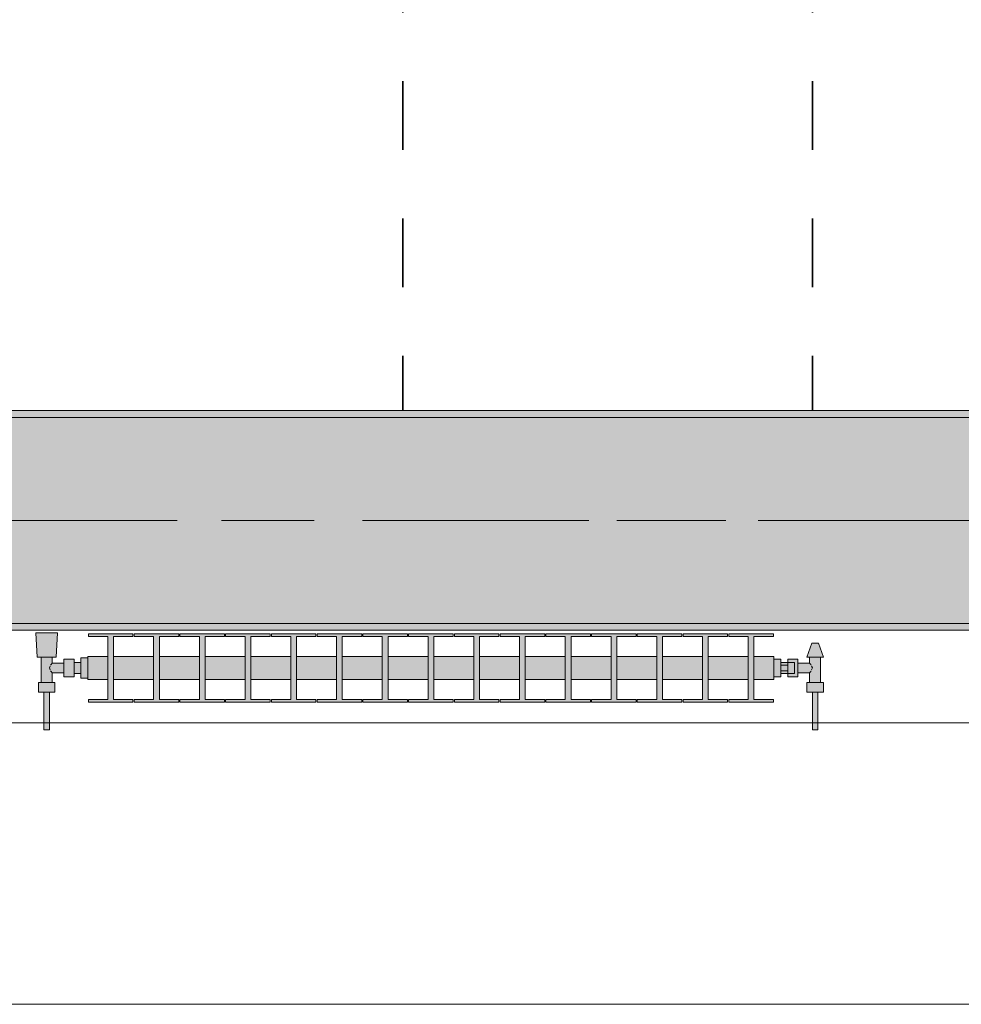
# Model space of a CAD drawing. Header units: metres. Extents: x -3.6 to 84.5, y -11 to 16.8.
# Tile 18 of 229: x 8.9 to 10.2, y -0.2 to 1.3. Entities that reach past the tile are written whole.
import ezdxf

# ---------------------------------------------------------------- set-up
doc = ezdxf.new("R2010")
doc.units = ezdxf.units.M
doc.header["$MEASUREMENT"] = 0
doc.linetypes.add('Achse', pattern=[0.2, 0.1, -0.05, 0, -0.05])
doc.linetypes.add('Strichlinie doppelt', pattern=[0.546806, 0.264583, -0.105833, 0.070556, -0.105833])
for name, color, linetype in [('155 - Bemaßung_ Beschriftung.Ausbau - Deckenelemente', 7, 'Continuous'), ('451 - Universal.Achsen Raster', 7, 'Continuous'), ('604 - Struktur.Wand Aussen', 7, 'Continuous'), ('608 - Struktur.Träger', 7, 'Continuous'), ('801 - HKLSE.Heizung_ Klima_ Lüftung', 7, 'Continuous')]:
    doc.layers.add(name, color=color, linetype=linetype)
pattern_1 = [(45, (0, 0), (-0.01767767, 0.01767767), [0, -0.025])]

msp = doc.modelspace()

# ---------------------------------------------------------------- hatches: boundary and pattern name
at = {"layer": '608 - Struktur.Träger', "linetype": 'Continuous', "lineweight": 0, "true_color": 0x000000}
h = msp.add_hatch(dxfattribs=at)
h.set_pattern_fill('Gips_0001', color=18, style=0, pattern_type=2)
h.set_pattern_definition(pattern_1)
h.paths.add_polyline_path([(7.89, 0.7), (11.17, 0.7), (11.17, 0.71), (7.89, 0.71)])
h = msp.add_hatch(dxfattribs=at)
h.set_pattern_fill('Beton__Stahlbeton_0001', color=18, style=0, pattern_type=2)
h.set_pattern_definition([(45, (0, 0), (-0.08485281, 0.08485281), []), (45, (-0.04243, 0.04243), (-0.08485281, 0.08485281), [0.09, -0.03])])
h.paths.add_polyline_path([(0.69, 0.7), (0.38, 0.7), (0.38, 0.4), (0.69, 0.4), (3.97, 0.4), (4.29, 0.4), (7.57, 0.4), (7.89, 0.4), (11.17, 0.4), (11.49, 0.4), (14.77, 0.4), (15.09, 0.4), (18.37, 0.4), (18.69, 0.4), (21.97, 0.4), (22.29, 0.4), (25.57, 0.4), (25.89, 0.4), (29.17, 0.4), (29.49, 0.4), (32.77, 0.4), (33.09, 0.4), (36.37, 0.4), (36.69, 0.4), (39.97, 0.4), (40.29, 0.4), (43.57, 0.4), (43.89, 0.4), (47.17, 0.4), (47.49, 0.4), (50.77, 0.4), (51.09, 0.4), (54.37, 0.4), (54.69, 0.4), (57.97, 0.4), (58.29, 0.4), (61.57, 0.4), (61.88, 0.4), (61.88, 0.7), (61.57, 0.7), (58.29, 0.7), (57.97, 0.7), (54.69, 0.7), (54.37, 0.7), (51.09, 0.7), (50.77, 0.7), (47.49, 0.7), (47.17, 0.7), (43.89, 0.7), (43.57, 0.7), (40.29, 0.7), (39.9, 0.7), (36.69, 0.7), (36.37, 0.7), (33.09, 0.7), (32.77, 0.7), (29.49, 0.7), (29.17, 0.7), (25.89, 0.7), (25.57, 0.7), (22.29, 0.7), (21.97, 0.7), (18.69, 0.7), (18.37, 0.7), (15.09, 0.7), (14.77, 0.7), (11.49, 0.7), (11.17, 0.7), (7.89, 0.7), (7.57, 0.7), (4.29, 0.7), (3.97, 0.7)])
h = msp.add_hatch(dxfattribs=at)
h.set_pattern_fill('Gips_0001', color=18, style=0, pattern_type=2)
h.set_pattern_definition(pattern_1)
h.paths.add_polyline_path([(7.89, 0.4), (7.89, 0.39), (11.17, 0.39), (11.17, 0.4)])
at = {"layer": '801 - HKLSE.Heizung_ Klima_ Lüftung', "linetype": 'Continuous', "lineweight": 0, "true_color": 0x3a3a3a}
for points in [[(8.95, 0.3497), (8.94, 0.3497), (8.94, 0.343), (8.93, 0.343), (8.93, 0.348), (8.915, 0.348), (8.915, 0.342), (8.898, 0.342), (8.898, 0.351), (8.904, 0.351), (8.906, 0.386), (8.874, 0.386), (8.876, 0.351), (8.882, 0.351), (8.882, 0.314), (8.878, 0.314), (8.878, 0.3), (8.886, 0.3), (8.886, 0.245), (8.894, 0.245), (8.894, 0.3), (8.902, 0.3), (8.902, 0.314), (8.898, 0.314), (8.898, 0.328), (8.915, 0.328), (8.915, 0.322), (8.93, 0.322), (8.93, 0.327), (8.94, 0.327), (8.94, 0.3203), (8.95, 0.3203)], [(8.95, 0.3183), (8.9792, 0.3183), (8.9792, 0.2892), (8.9508, 0.2892), (8.9508, 0.285), (9.0158, 0.285), (9.0158, 0.2892), (8.9875, 0.2892), (8.9875, 0.3183), (9.0458, 0.3183), (9.0458, 0.2892), (9.0175, 0.2892), (9.0175, 0.285), (9.0825, 0.285), (9.0825, 0.2892), (9.0542, 0.2892), (9.0542, 0.3183), (9.1125, 0.3183), (9.1125, 0.2892), (9.0842, 0.2892), (9.0842, 0.285), (9.1492, 0.285), (9.1492, 0.2892), (9.1208, 0.2892), (9.1208, 0.3183), (9.1792, 0.3183), (9.1792, 0.2892), (9.1508, 0.2892), (9.1508, 0.285), (9.2158, 0.285), (9.2158, 0.2892), (9.1875, 0.2892), (9.1875, 0.3183), (9.2458, 0.3183), (9.2458, 0.2892), (9.2175, 0.2892), (9.2175, 0.285), (9.2825, 0.285), (9.2825, 0.2892), (9.2542, 0.2892), (9.2542, 0.3183), (9.3125, 0.3183), (9.3125, 0.2892), (9.2842, 0.2892), (9.2842, 0.285), (9.3492, 0.285), (9.3492, 0.2892), (9.3208, 0.2892), (9.3208, 0.3183), (9.3792, 0.3183), (9.3792, 0.2892), (9.3508, 0.2892), (9.3508, 0.285), (9.4158, 0.285), (9.4158, 0.2892), (9.3875, 0.2892), (9.3875, 0.3183), (9.4458, 0.3183), (9.4458, 0.2892), (9.4175, 0.2892), (9.4175, 0.285), (9.4825, 0.285), (9.4825, 0.2892), (9.4542, 0.2892), (9.4542, 0.3183), (9.5125, 0.3183), (9.5125, 0.2892), (9.4842, 0.2892), (9.4842, 0.285), (9.5492, 0.285), (9.5492, 0.2892), (9.5208, 0.2892), (9.5208, 0.3183), (9.5792, 0.3183), (9.5792, 0.2892), (9.5508, 0.2892), (9.5508, 0.285), (9.6158, 0.285), (9.6158, 0.2892), (9.5875, 0.2892), (9.5875, 0.3183), (9.6458, 0.3183), (9.6458, 0.2892), (9.6175, 0.2892), (9.6175, 0.285), (9.6825, 0.285), (9.6825, 0.2892), (9.6542, 0.2892), (9.6542, 0.3183), (9.7125, 0.3183), (9.7125, 0.2892), (9.6842, 0.2892), (9.6842, 0.285), (9.7492, 0.285), (9.7492, 0.2892), (9.7208, 0.2892), (9.7208, 0.3183), (9.7792, 0.3183), (9.7792, 0.2892), (9.7508, 0.2892), (9.7508, 0.285), (9.8158, 0.285), (9.8158, 0.2892), (9.7875, 0.2892), (9.7875, 0.3183), (9.8458, 0.3183), (9.8458, 0.2892), (9.8175, 0.2892), (9.8175, 0.285), (9.8825, 0.285), (9.8825, 0.2892), (9.8542, 0.2892), (9.8542, 0.3183), (9.9125, 0.3183), (9.9125, 0.2892), (9.8842, 0.2892), (9.8842, 0.285), (9.9492, 0.285), (9.9492, 0.2892), (9.9208, 0.2892), (9.9208, 0.3183), (9.95, 0.3183), (9.95, 0.3517), (9.9208, 0.3517), (9.9208, 0.3808), (9.9492, 0.3808), (9.9492, 0.385), (9.8842, 0.385), (9.8842, 0.3808), (9.9125, 0.3808), (9.9125, 0.3517), (9.8542, 0.3517), (9.8542, 0.3808), (9.8825, 0.3808), (9.8825, 0.385), (9.8175, 0.385), (9.8175, 0.3808), (9.8458, 0.3808), (9.8458, 0.3517), (9.7875, 0.3517), (9.7875, 0.3808), (9.8158, 0.3808), (9.8158, 0.385), (9.7508, 0.385), (9.7508, 0.3808), (9.7792, 0.3808), (9.7792, 0.3517), (9.7208, 0.3517), (9.7208, 0.3808), (9.7492, 0.3808), (9.7492, 0.385), (9.6842, 0.385), (9.6842, 0.3808), (9.7125, 0.3808), (9.7125, 0.3517), (9.6542, 0.3517), (9.6542, 0.3808), (9.6825, 0.3808), (9.6825, 0.385), (9.6175, 0.385), (9.6175, 0.3808), (9.6458, 0.3808), (9.6458, 0.3517), (9.5875, 0.3517), (9.5875, 0.3808), (9.6158, 0.3808), (9.6158, 0.385), (9.5508, 0.385), (9.5508, 0.3808), (9.5792, 0.3808), (9.5792, 0.3517), (9.5208, 0.3517), (9.5208, 0.3808), (9.5492, 0.3808), (9.5492, 0.385), (9.4842, 0.385), (9.4842, 0.3808), (9.5125, 0.3808), (9.5125, 0.3517), (9.4542, 0.3517), (9.4542, 0.3808), (9.4825, 0.3808), (9.4825, 0.385), (9.4175, 0.385), (9.4175, 0.3808), (9.4458, 0.3808), (9.4458, 0.3517), (9.3875, 0.3517), (9.3875, 0.3808), (9.4158, 0.3808), (9.4158, 0.385), (9.3508, 0.385), (9.3508, 0.3808), (9.3792, 0.3808), (9.3792, 0.3517), (9.3208, 0.3517), (9.3208, 0.3808), (9.3492, 0.3808), (9.3492, 0.385), (9.2842, 0.385), (9.2842, 0.3808), (9.3125, 0.3808), (9.3125, 0.3517), (9.2542, 0.3517), (9.2542, 0.3808), (9.2825, 0.3808), (9.2825, 0.385), (9.2175, 0.385), (9.2175, 0.3808), (9.2458, 0.3808), (9.2458, 0.3517), (9.1875, 0.3517), (9.1875, 0.3808), (9.2158, 0.3808), (9.2158, 0.385), (9.1508, 0.385), (9.1508, 0.3808), (9.1792, 0.3808), (9.1792, 0.3517), (9.1208, 0.3517), (9.1208, 0.3808), (9.1492, 0.3808), (9.1492, 0.385), (9.0842, 0.385), (9.0842, 0.3808), (9.1125, 0.3808), (9.1125, 0.3517), (9.0542, 0.3517), (9.0542, 0.3808), (9.0825, 0.3808), (9.0825, 0.385), (9.0175, 0.385), (9.0175, 0.3808), (9.0458, 0.3808), (9.0458, 0.3517), (8.9875, 0.3517), (8.9875, 0.3808), (9.0158, 0.3808), (9.0158, 0.385), (8.9508, 0.385), (8.9508, 0.3808), (8.9792, 0.3808), (8.9792, 0.3517), (8.95, 0.3517)], [(9.95, 0.348), (9.95, 0.322), (9.96, 0.322), (9.96, 0.327), (9.97, 0.327), (9.97, 0.322), (9.985, 0.322), (9.985, 0.328), (10.002, 0.328), (10.002, 0.314), (9.998, 0.314), (9.998, 0.3), (10.006, 0.3), (10.006, 0.245), (10.014, 0.245), (10.014, 0.3), (10.022, 0.3), (10.022, 0.314), (10.018, 0.314), (10.018, 0.351), (10.022, 0.351), (10.015, 0.371), (10.005, 0.371), (9.998, 0.351), (10.002, 0.351), (10.002, 0.342), (9.985, 0.342), (9.985, 0.348), (9.97, 0.348), (9.97, 0.343), (9.96, 0.343), (9.96, 0.348)]]:
    msp.add_hatch(color=250, dxfattribs=at).paths.add_polyline_path(points)

# ---------------------------------------------------------------- linework, layer by layer
at = {"layer": '155 - Bemaßung_ Beschriftung.Ausbau - Deckenelemente', "color": 7, "linetype": 'Achse', "lineweight": 35}
for p, q in [((9.409, 5.19), (9.409, 0.71)), ((10.006, 5.19), (10.006, 0.71))]:
    msp.add_line(p, q, dxfattribs=at)
at = {"layer": '451 - Universal.Achsen Raster', "color": 160, "linetype": 'Strichlinie doppelt', "lineweight": 9, "true_color": 0x3232ff}
msp.add_line((64.935, 0.55), (-3.175, 0.55), dxfattribs=at)
at = {"layer": '604 - Struktur.Wand Aussen', "color": 7, "linetype": 'Continuous', "lineweight": 13}
for p, q in [((10.72, 0.255), (8.32, 0.255)), ((8.32, -0.155), (10.72, -0.155))]:
    msp.add_line(p, q, dxfattribs=at)
at = {"layer": '608 - Struktur.Träger', "color": 7, "linetype": 'Continuous', "lineweight": 13}
for p, q in [((0.38, 0.71), (61.88, 0.71)), ((11.17, 0.7), (7.89, 0.7)), ((0.38, 0.39), (61.88, 0.39))]:
    msp.add_line(p, q, dxfattribs=at)
at = {"layer": '608 - Struktur.Träger', "color": 7, "linetype": 'Continuous', "lineweight": 5}
for p, q in [((11.17, 0.71), (7.89, 0.71)), ((11.17, 0.39), (7.89, 0.39))]:
    msp.add_line(p, q, dxfattribs=at)
at = {"layer": '608 - Struktur.Träger', "color": 7, "linetype": 'Achse', "lineweight": 9}
msp.add_line((0.38, 0.55), (61.88, 0.55), dxfattribs=at)
at = {"layer": '608 - Struktur.Träger', "color": 7, "linetype": 'Continuous', "lineweight": 13, "flags": 128}
msp.add_lwpolyline([(14.77, 0.4), (11.49, 0.4), (11.17, 0.4), (7.89, 0.4), (7.57, 0.4), (4.29, 0.4), (3.97, 0.4), (0.69, 0.4), (0.38, 0.4)], dxfattribs=at)
at = {"layer": '801 - HKLSE.Heizung_ Klima_ Lüftung', "color": 7, "linetype": 'Continuous', "lineweight": 5, "true_color": 0xebebeb}
for p, q in [((8.8787, 0.386), (8.874, 0.386)), ((8.874, 0.386), (8.8787, 0.386)), ((8.876, 0.351), (8.874, 0.386)), ((8.89, 0.386), (8.8787, 0.386)), ((8.8787, 0.386), (8.89, 0.386)), ((8.9013, 0.386), (8.89, 0.386)), ((8.89, 0.386), (8.9013, 0.386)), ((8.9013, 0.386), (8.906, 0.386)), ((8.906, 0.386), (8.9013, 0.386)), ((8.904, 0.351), (8.906, 0.386)), ((8.9508, 0.385), (9.0158, 0.385)), ((8.9508, 0.3808), (8.9508, 0.385)), ((8.9508, 0.385), (9.0158, 0.385)), ((8.9508, 0.3808), (8.9508, 0.385)), ((8.9792, 0.3808), (8.9508, 0.3808)), ((8.9792, 0.2892), (8.9792, 0.3808)), ((9.0158, 0.3808), (8.9875, 0.3808)), ((8.9875, 0.3808), (8.9875, 0.2892)), ((9.0158, 0.385), (9.0158, 0.3808)), ((9.0175, 0.385), (9.0825, 0.385)), ((9.0175, 0.3808), (9.0175, 0.385)), ((9.0175, 0.385), (9.0825, 0.385)), ((9.0175, 0.3808), (9.0175, 0.385)), ((9.0458, 0.3808), (9.0175, 0.3808)), ((9.0458, 0.2892), (9.0458, 0.3808)), ((9.0825, 0.3808), (9.0542, 0.3808)), ((9.0542, 0.3808), (9.0542, 0.2892)), ((9.0825, 0.385), (9.0825, 0.3808)), ((9.0825, 0.385), (9.0825, 0.3808)), ((9.0842, 0.385), (9.1492, 0.385)), ((9.0842, 0.385), (9.1492, 0.385)), ((9.0842, 0.3808), (9.0842, 0.385)), ((9.1125, 0.3808), (9.0842, 0.3808)), ((9.1125, 0.2892), (9.1125, 0.3808)), ((9.1492, 0.3808), (9.1208, 0.3808)), ((9.1208, 0.3808), (9.1208, 0.2892)), ((9.1492, 0.385), (9.1492, 0.3808)), ((9.1492, 0.385), (9.1492, 0.3808)), ((9.1508, 0.385), (9.2158, 0.385)), ((9.1508, 0.385), (9.2158, 0.385)), ((9.1508, 0.3808), (9.1508, 0.385)), ((9.1792, 0.3808), (9.1508, 0.3808)), ((9.1792, 0.2892), (9.1792, 0.3808)), ((9.2158, 0.3808), (9.1875, 0.3808)), ((9.1875, 0.3808), (9.1875, 0.2892)), ((9.2158, 0.385), (9.2158, 0.3808)), ((9.2175, 0.385), (9.2825, 0.385)), ((9.2175, 0.3808), (9.2175, 0.385)), ((9.2175, 0.385), (9.2825, 0.385)), ((9.2175, 0.3808), (9.2175, 0.385)), ((9.2458, 0.3808), (9.2175, 0.3808)), ((9.2458, 0.2892), (9.2458, 0.3808)), ((9.2825, 0.3808), (9.2542, 0.3808)), ((9.2542, 0.3808), (9.2542, 0.2892)), ((9.2825, 0.385), (9.2825, 0.3808)), ((9.2825, 0.385), (9.2825, 0.3808)), ((9.2842, 0.385), (9.3492, 0.385)), ((9.2842, 0.385), (9.3492, 0.385)), ((9.2842, 0.3808), (9.2842, 0.385)), ((9.3125, 0.3808), (9.2842, 0.3808)), ((9.3125, 0.2892), (9.3125, 0.3808)), ((9.3492, 0.3808), (9.3208, 0.3808)), ((9.3208, 0.3808), (9.3208, 0.2892)), ((9.3492, 0.385), (9.3492, 0.3808)), ((9.3508, 0.385), (9.4158, 0.385)), ((9.3508, 0.3808), (9.3508, 0.385)), ((9.3508, 0.385), (9.4158, 0.385)), ((9.3508, 0.3808), (9.3508, 0.385)), ((9.3792, 0.3808), (9.3508, 0.3808)), ((9.3792, 0.2892), (9.3792, 0.3808)), ((9.4158, 0.3808), (9.3875, 0.3808)), ((9.3875, 0.3808), (9.3875, 0.2892)), ((9.4158, 0.385), (9.4158, 0.3808)), ((9.4175, 0.385), (9.4825, 0.385)), ((9.4175, 0.385), (9.4825, 0.385)), ((9.4175, 0.3808), (9.4175, 0.385)), ((9.4458, 0.3808), (9.4175, 0.3808)), ((9.4458, 0.2892), (9.4458, 0.3808)), ((9.4825, 0.3808), (9.4542, 0.3808)), ((9.4542, 0.3808), (9.4542, 0.2892)), ((9.4825, 0.385), (9.4825, 0.3808)), ((9.4825, 0.385), (9.4825, 0.3808)), ((9.4842, 0.385), (9.5492, 0.385)), ((9.4842, 0.385), (9.5492, 0.385)), ((9.4842, 0.3808), (9.4842, 0.385)), ((9.5125, 0.3808), (9.4842, 0.3808)), ((9.5125, 0.2892), (9.5125, 0.3808)), ((9.5492, 0.3808), (9.5208, 0.3808)), ((9.5208, 0.3808), (9.5208, 0.2892)), ((9.5492, 0.385), (9.5492, 0.3808)), ((9.5492, 0.385), (9.5492, 0.3808)), ((9.5508, 0.385), (9.6158, 0.385)), ((9.5508, 0.3808), (9.5508, 0.385)), ((9.5508, 0.385), (9.6158, 0.385)), ((9.5508, 0.3808), (9.5508, 0.385)), ((9.5792, 0.3808), (9.5508, 0.3808)), ((9.5792, 0.2892), (9.5792, 0.3808)), ((9.6158, 0.3808), (9.5875, 0.3808)), ((9.5875, 0.3808), (9.5875, 0.2892)), ((9.6158, 0.385), (9.6158, 0.3808)), ((9.6175, 0.385), (9.6825, 0.385)), ((9.6175, 0.385), (9.6825, 0.385)), ((9.6175, 0.3808), (9.6175, 0.385)), ((9.6458, 0.3808), (9.6175, 0.3808)), ((9.6458, 0.2892), (9.6458, 0.3808)), ((9.6825, 0.3808), (9.6542, 0.3808)), ((9.6542, 0.3808), (9.6542, 0.2892)), ((9.6825, 0.385), (9.6825, 0.3808)), ((9.6842, 0.385), (9.7492, 0.385)), ((9.6842, 0.385), (9.7492, 0.385)), ((9.6842, 0.3808), (9.6842, 0.385)), ((9.7125, 0.3808), (9.6842, 0.3808)), ((9.7125, 0.2892), (9.7125, 0.3808)), ((9.7492, 0.3808), (9.7208, 0.3808)), ((9.7208, 0.3808), (9.7208, 0.2892)), ((9.7492, 0.385), (9.7492, 0.3808)), ((9.7492, 0.385), (9.7492, 0.3808)), ((9.7508, 0.385), (9.8158, 0.385)), ((9.7508, 0.3808), (9.7508, 0.385)), ((9.7508, 0.385), (9.8158, 0.385)), ((9.7508, 0.3808), (9.7508, 0.385)), ((9.7792, 0.3808), (9.7508, 0.3808)), ((9.7792, 0.2892), (9.7792, 0.3808)), ((9.8158, 0.3808), (9.7875, 0.3808)), ((9.7875, 0.3808), (9.7875, 0.2892)), ((9.8158, 0.385), (9.8158, 0.3808)), ((9.8175, 0.385), (9.8825, 0.385)), ((9.8175, 0.3808), (9.8175, 0.385)), ((9.8175, 0.385), (9.8825, 0.385)), ((9.8175, 0.3808), (9.8175, 0.385)), ((9.8458, 0.3808), (9.8175, 0.3808)), ((9.8458, 0.2892), (9.8458, 0.3808)), ((9.8825, 0.3808), (9.8542, 0.3808)), ((9.8542, 0.3808), (9.8542, 0.2892)), ((9.8825, 0.385), (9.8825, 0.3808)), ((9.8825, 0.385), (9.8825, 0.3808)), ((9.8842, 0.385), (9.9492, 0.385)), ((9.8842, 0.3808), (9.8842, 0.385)), ((9.8842, 0.385), (9.9492, 0.385)), ((9.8842, 0.3808), (9.8842, 0.385)), ((9.9125, 0.3808), (9.8842, 0.3808)), ((9.9125, 0.2892), (9.9125, 0.3808)), ((9.9492, 0.3808), (9.9208, 0.3808)), ((9.9208, 0.3808), (9.9208, 0.2892)), ((9.9492, 0.385), (9.9492, 0.3808)), ((9.998, 0.351), (10.005, 0.371)), ((10.005, 0.371), (10.0065, 0.371)), ((10.0065, 0.371), (10.01, 0.371)), ((10.01, 0.371), (10.0135, 0.371)), ((10.0135, 0.371), (10.015, 0.371)), ((10.022, 0.351), (10.015, 0.371)), ((8.8801, 0.351), (8.876, 0.351)), ((8.89, 0.351), (8.8801, 0.351)), ((8.882, 0.314), (8.882, 0.351)), ((8.8999, 0.351), (8.89, 0.351)), ((8.898, 0.342), (8.898, 0.351)), ((8.904, 0.351), (8.8999, 0.351)), ((8.915, 0.3415), (8.915, 0.348)), ((8.915, 0.348), (8.93, 0.348)), ((8.93, 0.3415), (8.93, 0.348)), ((8.94, 0.335), (8.94, 0.3497)), ((8.94, 0.3497), (8.95, 0.3497)), ((8.94, 0.3497), (8.95, 0.3497)), ((8.94, 0.335), (8.94, 0.3497)), ((8.94, 0.3497), (8.95, 0.3497)), ((8.94, 0.3497), (8.95, 0.3497)), ((8.95, 0.3468), (8.95, 0.3517)), ((8.95, 0.3517), (8.9792, 0.3517)), ((8.95, 0.335), (8.95, 0.3468)), ((8.9875, 0.3517), (9.0458, 0.3517)), ((9.0542, 0.3517), (9.1125, 0.3517)), ((9.1208, 0.3517), (9.1792, 0.3517)), ((9.1875, 0.3517), (9.2458, 0.3517)), ((9.2542, 0.3517), (9.3125, 0.3517)), ((9.3208, 0.3517), (9.3792, 0.3517)), ((9.3875, 0.3517), (9.4458, 0.3517)), ((9.4542, 0.3517), (9.5125, 0.3517)), ((9.5208, 0.3517), (9.5792, 0.3517)), ((9.5875, 0.3517), (9.6458, 0.3517)), ((9.6542, 0.3517), (9.7125, 0.3517)), ((9.7208, 0.3517), (9.7792, 0.3517)), ((9.7875, 0.3517), (9.8458, 0.3517)), ((9.8542, 0.3517), (9.9125, 0.3517)), ((9.9208, 0.3517), (9.95, 0.3517)), ((9.95, 0.3468), (9.95, 0.3517)), ((9.95, 0.348), (9.96, 0.348)), ((9.95, 0.348), (9.96, 0.348)), ((9.95, 0.348), (9.96, 0.348)), ((9.95, 0.348), (9.96, 0.348)), ((9.95, 0.335), (9.95, 0.3468)), ((9.96, 0.335), (9.96, 0.348)), ((9.97, 0.3415), (9.97, 0.348)), ((9.97, 0.348), (9.97, 0.343)), ((9.985, 0.348), (9.97, 0.348)), ((9.985, 0.3415), (9.985, 0.348)), ((9.998, 0.351), (10.0015, 0.351)), ((10.0015, 0.351), (10.01, 0.351)), ((10.002, 0.342), (10.002, 0.351)), ((10.01, 0.351), (10.0185, 0.351)), ((10.018, 0.314), (10.018, 0.351)), ((10.0185, 0.351), (10.022, 0.351)), ((8.8939, 0.335), (8.8953, 0.3379)), ((8.8953, 0.3321), (8.8939, 0.335)), ((8.8958, 0.3389), (8.8963, 0.3399)), ((8.8963, 0.3301), (8.8958, 0.3311)), ((8.8963, 0.3399), (8.898, 0.342)), ((8.898, 0.328), (8.8963, 0.3301)), ((8.898, 0.342), (8.915, 0.342)), ((8.915, 0.3285), (8.915, 0.3415)), ((8.93, 0.343), (8.94, 0.343)), ((8.93, 0.3285), (8.93, 0.3415)), ((8.94, 0.3407), (8.94, 0.343)), ((8.94, 0.335), (8.94, 0.3407)), ((8.94, 0.3203), (8.94, 0.335)), ((8.94, 0.3203), (8.94, 0.335)), ((8.94, 0.3293), (8.94, 0.335)), ((8.95, 0.3232), (8.95, 0.335)), ((9.95, 0.3232), (9.95, 0.335)), ((9.97, 0.343), (9.96, 0.343)), ((9.96, 0.3393), (9.97, 0.3393)), ((9.96, 0.322), (9.96, 0.335)), ((9.96, 0.3307), (9.97, 0.3307)), ((9.97, 0.3407), (9.97, 0.343)), ((9.97, 0.343), (9.98, 0.343)), ((9.97, 0.3407), (9.97, 0.343)), ((9.97, 0.3393), (9.97, 0.3415)), ((9.97, 0.335), (9.97, 0.3407)), ((9.97, 0.3393), (9.97, 0.3407)), ((9.97, 0.335), (9.97, 0.3393)), ((9.97, 0.3307), (9.97, 0.335)), ((9.97, 0.3293), (9.97, 0.335)), ((9.97, 0.3285), (9.97, 0.3307)), ((9.97, 0.3293), (9.97, 0.3307)), ((9.98, 0.3407), (9.98, 0.343)), ((9.98, 0.335), (9.98, 0.3407)), ((9.98, 0.3293), (9.98, 0.335)), ((10.002, 0.342), (9.985, 0.342)), ((9.985, 0.3285), (9.985, 0.3415)), ((10.0037, 0.3399), (10.002, 0.342)), ((10.002, 0.328), (10.0037, 0.3301)), ((10.0042, 0.3389), (10.0037, 0.3399)), ((10.0037, 0.3301), (10.0042, 0.3311)), ((10.0061, 0.335), (10.0047, 0.3379)), ((10.0047, 0.3321), (10.0061, 0.335)), ((8.898, 0.314), (8.898, 0.328)), ((8.898, 0.328), (8.915, 0.328)), ((8.915, 0.322), (8.915, 0.3285)), ((8.915, 0.322), (8.93, 0.322)), ((8.93, 0.322), (8.93, 0.3285)), ((8.93, 0.327), (8.94, 0.327)), ((8.94, 0.327), (8.94, 0.3293)), ((8.94, 0.3203), (8.95, 0.3203)), ((8.94, 0.3203), (8.95, 0.3203)), ((8.95, 0.3183), (8.95, 0.3232)), ((8.95, 0.3183), (8.9792, 0.3183)), ((8.9875, 0.3183), (9.0458, 0.3183)), ((9.0542, 0.3183), (9.1125, 0.3183)), ((9.1208, 0.3183), (9.1792, 0.3183)), ((9.1875, 0.3183), (9.2458, 0.3183)), ((9.2542, 0.3183), (9.3125, 0.3183)), ((9.3208, 0.3183), (9.3792, 0.3183)), ((9.3875, 0.3183), (9.4458, 0.3183)), ((9.4542, 0.3183), (9.5125, 0.3183)), ((9.5208, 0.3183), (9.5792, 0.3183)), ((9.5875, 0.3183), (9.6458, 0.3183)), ((9.6542, 0.3183), (9.7125, 0.3183)), ((9.7208, 0.3183), (9.7792, 0.3183)), ((9.7875, 0.3183), (9.8458, 0.3183)), ((9.8542, 0.3183), (9.9125, 0.3183)), ((9.9208, 0.3183), (9.95, 0.3183)), ((9.95, 0.3183), (9.95, 0.3232)), ((9.95, 0.322), (9.96, 0.322)), ((9.97, 0.327), (9.96, 0.327)), ((9.97, 0.327), (9.97, 0.3293)), ((9.97, 0.327), (9.97, 0.3293)), ((9.97, 0.322), (9.97, 0.3285)), ((9.97, 0.327), (9.98, 0.327)), ((9.97, 0.327), (9.97, 0.322)), ((9.985, 0.322), (9.97, 0.322)), ((9.98, 0.327), (9.98, 0.3293)), ((9.985, 0.322), (9.985, 0.3285)), ((10.002, 0.328), (9.985, 0.328)), ((10.002, 0.314), (10.002, 0.328)), ((8.884, 0.314), (8.878, 0.314)), ((8.878, 0.3), (8.878, 0.314)), ((8.896, 0.314), (8.884, 0.314)), ((8.902, 0.314), (8.896, 0.314)), ((8.902, 0.3), (8.902, 0.314)), ((9.998, 0.314), (10.004, 0.314)), ((9.998, 0.3), (9.998, 0.314)), ((10.004, 0.314), (10.016, 0.314)), ((10.016, 0.314), (10.022, 0.314)), ((10.022, 0.3), (10.022, 0.314)), ((8.884, 0.3), (8.878, 0.3)), ((8.896, 0.3), (8.884, 0.3)), ((8.886, 0.245), (8.886, 0.3)), ((8.8872, 0.3), (8.886, 0.3)), ((8.89, 0.3), (8.8872, 0.3)), ((8.8928, 0.3), (8.89, 0.3)), ((8.894, 0.3), (8.8928, 0.3)), ((8.894, 0.245), (8.894, 0.3)), ((8.902, 0.3), (8.896, 0.3)), ((8.9508, 0.285), (8.9508, 0.2892)), ((8.9508, 0.285), (8.9508, 0.2892)), ((8.9508, 0.2892), (8.9792, 0.2892)), ((8.9875, 0.2892), (9.0158, 0.2892)), ((9.0158, 0.2892), (9.0158, 0.285)), ((9.0175, 0.285), (9.0175, 0.2892)), ((9.0175, 0.285), (9.0175, 0.2892)), ((9.0175, 0.2892), (9.0458, 0.2892)), ((9.0542, 0.2892), (9.0825, 0.2892)), ((9.0825, 0.2892), (9.0825, 0.285)), ((9.0825, 0.2892), (9.0825, 0.285)), ((9.0842, 0.285), (9.0842, 0.2892)), ((9.0842, 0.2892), (9.1125, 0.2892)), ((9.1208, 0.2892), (9.1492, 0.2892)), ((9.1492, 0.2892), (9.1492, 0.285)), ((9.1492, 0.2892), (9.1492, 0.285)), ((9.1508, 0.285), (9.1508, 0.2892)), ((9.1508, 0.2892), (9.1792, 0.2892)), ((9.1875, 0.2892), (9.2158, 0.2892)), ((9.2158, 0.2892), (9.2158, 0.285)), ((9.2175, 0.285), (9.2175, 0.2892)), ((9.2175, 0.285), (9.2175, 0.2892)), ((9.2175, 0.2892), (9.2458, 0.2892)), ((9.2542, 0.2892), (9.2825, 0.2892)), ((9.2825, 0.2892), (9.2825, 0.285)), ((9.2825, 0.2892), (9.2825, 0.285)), ((9.2842, 0.285), (9.2842, 0.2892)), ((9.2842, 0.2892), (9.3125, 0.2892)), ((9.3208, 0.2892), (9.3492, 0.2892)), ((9.3492, 0.2892), (9.3492, 0.285)), ((9.3508, 0.285), (9.3508, 0.2892)), ((9.3508, 0.285), (9.3508, 0.2892)), ((9.3508, 0.2892), (9.3792, 0.2892)), ((9.3875, 0.2892), (9.4158, 0.2892)), ((9.4158, 0.2892), (9.4158, 0.285)), ((9.4175, 0.285), (9.4175, 0.2892)), ((9.4175, 0.2892), (9.4458, 0.2892)), ((9.4542, 0.2892), (9.4825, 0.2892)), ((9.4825, 0.2892), (9.4825, 0.285)), ((9.4825, 0.2892), (9.4825, 0.285)), ((9.4842, 0.285), (9.4842, 0.2892)), ((9.4842, 0.2892), (9.5125, 0.2892)), ((9.5208, 0.2892), (9.5492, 0.2892)), ((9.5492, 0.2892), (9.5492, 0.285)), ((9.5492, 0.2892), (9.5492, 0.285)), ((9.5508, 0.285), (9.5508, 0.2892)), ((9.5508, 0.285), (9.5508, 0.2892)), ((9.5508, 0.2892), (9.5792, 0.2892)), ((9.5875, 0.2892), (9.6158, 0.2892)), ((9.6158, 0.2892), (9.6158, 0.285)), ((9.6175, 0.285), (9.6175, 0.2892)), ((9.6175, 0.2892), (9.6458, 0.2892)), ((9.6542, 0.2892), (9.6825, 0.2892)), ((9.6825, 0.2892), (9.6825, 0.285)), ((9.6842, 0.285), (9.6842, 0.2892)), ((9.6842, 0.2892), (9.7125, 0.2892)), ((9.7208, 0.2892), (9.7492, 0.2892)), ((9.7492, 0.2892), (9.7492, 0.285)), ((9.7492, 0.2892), (9.7492, 0.285)), ((9.7508, 0.285), (9.7508, 0.2892)), ((9.7508, 0.285), (9.7508, 0.2892)), ((9.7508, 0.2892), (9.7792, 0.2892)), ((9.7875, 0.2892), (9.8158, 0.2892)), ((9.8158, 0.2892), (9.8158, 0.285)), ((9.8175, 0.285), (9.8175, 0.2892)), ((9.8175, 0.285), (9.8175, 0.2892)), ((9.8175, 0.2892), (9.8458, 0.2892)), ((9.8542, 0.2892), (9.8825, 0.2892)), ((9.8825, 0.2892), (9.8825, 0.285)), ((9.8825, 0.2892), (9.8825, 0.285)), ((9.8842, 0.285), (9.8842, 0.2892)), ((9.8842, 0.285), (9.8842, 0.2892)), ((9.8842, 0.2892), (9.9125, 0.2892)), ((9.9208, 0.2892), (9.9492, 0.2892)), ((9.9492, 0.2892), (9.9492, 0.285)), ((9.998, 0.3), (10.004, 0.3)), ((10.004, 0.3), (10.016, 0.3)), ((10.006, 0.245), (10.006, 0.3)), ((10.006, 0.3), (10.0072, 0.3)), ((10.0072, 0.3), (10.01, 0.3)), ((10.01, 0.3), (10.0128, 0.3)), ((10.0128, 0.3), (10.014, 0.3)), ((10.014, 0.245), (10.014, 0.3)), ((10.016, 0.3), (10.022, 0.3)), ((9.0158, 0.285), (8.9508, 0.285)), ((9.0825, 0.285), (9.0175, 0.285)), ((9.1492, 0.285), (9.0842, 0.285)), ((9.2158, 0.285), (9.1508, 0.285)), ((9.2825, 0.285), (9.2175, 0.285)), ((9.3492, 0.285), (9.2842, 0.285)), ((9.4158, 0.285), (9.3508, 0.285)), ((9.4825, 0.285), (9.4175, 0.285)), ((9.5492, 0.285), (9.4842, 0.285)), ((9.6158, 0.285), (9.5508, 0.285)), ((9.6825, 0.285), (9.6175, 0.285)), ((9.7492, 0.285), (9.6842, 0.285)), ((9.8158, 0.285), (9.7508, 0.285)), ((9.8825, 0.285), (9.8175, 0.285)), ((9.9492, 0.285), (9.8842, 0.285)), ((8.8872, 0.245), (8.886, 0.245)), ((8.89, 0.245), (8.8872, 0.245)), ((8.8928, 0.245), (8.89, 0.245)), ((8.894, 0.245), (8.8928, 0.245)), ((10.006, 0.245), (10.0072, 0.245)), ((10.0072, 0.245), (10.01, 0.245)), ((10.01, 0.245), (10.0128, 0.245)), ((10.0128, 0.245), (10.014, 0.245))]:
    msp.add_line(p, q, dxfattribs=at)

doc.saveas('drawing.dxf')
